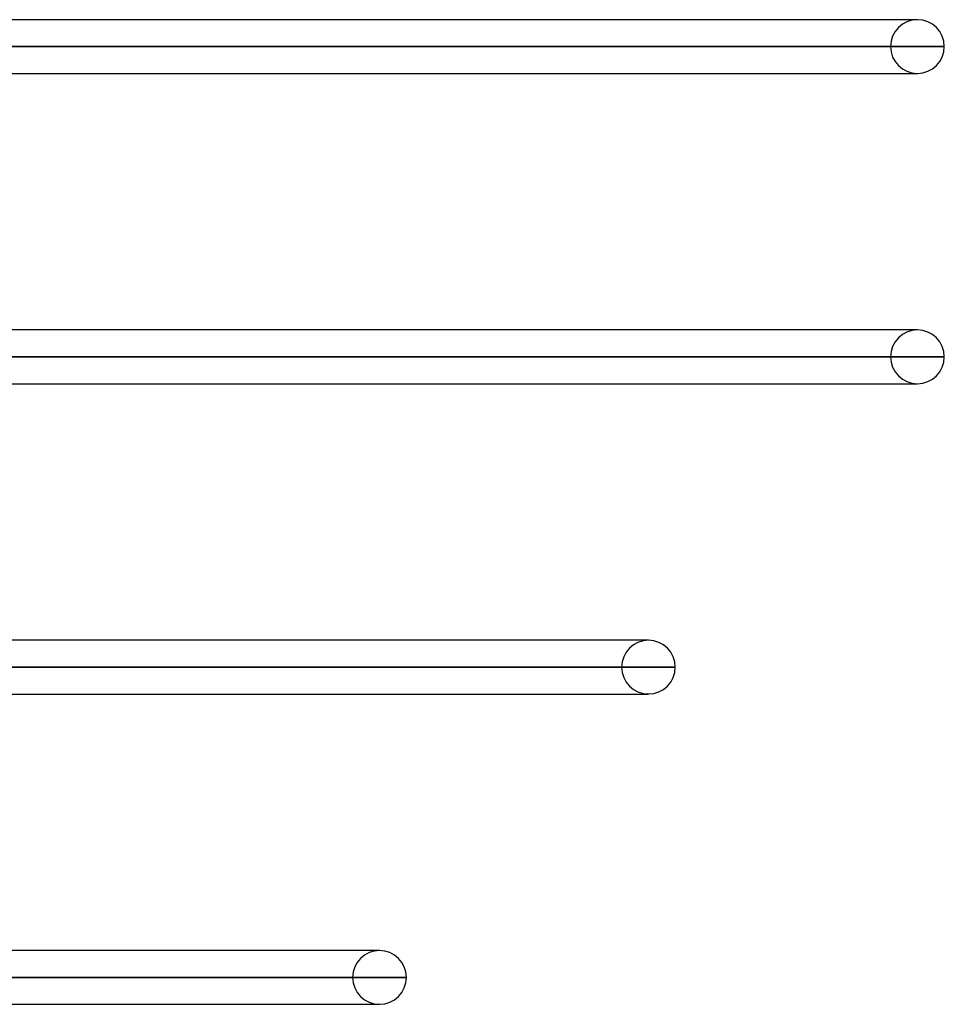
# Model space of a CAD drawing. Header units: millimetres. Extents: x -215 to 215, y -97 to 81.
# Tile 82 of 85: x 142 to 169, y -44 to -16. Entities that reach past the tile are written whole.
import ezdxf

# ---------------------------------------------------------------- set-up
doc = ezdxf.new("R2010")
doc.units = ezdxf.units.MM
doc.layers.add('MAIN-1', color=7, linetype='Continuous')
doc.layers.add('MAIN-2', color=7, linetype='Continuous')

msp = doc.modelspace()

# ---------------------------------------------------------------- linework, layer by layer
at = {"layer": 'MAIN-1'}
for p, q in [((167.75, -15.694), (122.187, -15.694)), ((167.75, -15.694), (167.561, -15.694)), ((122.187, -16.456), (168.512, -16.456)), ((122.187, -17.219), (167.75, -17.219)), ((167.75, -24.494), (122.187, -24.494)), ((167.75, -24.494), (167.561, -24.494)), ((122.187, -25.256), (168.512, -25.256)), ((121.918, -26.019), (167.75, -26.019)), ((160.125, -33.294), (117.46, -33.294)), ((160.125, -33.294), (159.945, -33.294)), ((116.993, -34.056), (160.887, -34.056)), ((116.526, -34.819), (160.125, -34.819)), ((152.5, -42.094), (112.069, -42.094)), ((152.5, -42.094), (152.329, -42.094)), ((111.601, -42.856), (153.262, -42.856)), ((111.113, -43.619), (152.5, -43.619))]:
    msp.add_line(p, q, dxfattribs=at)
for centre, start, end in [((167.75, -16.456), 0, 90), ((167.75, -16.456), 270, 0), ((167.75, -25.256), 0, 90), ((167.75, -25.256), 270, 0), ((160.125, -34.056), 0, 90), ((160.125, -34.056), 270, 0), ((152.5, -42.856), 0, 90), ((152.5, -42.856), 270, 0)]:
    msp.add_arc(centre, 0.762, start, end, dxfattribs=at)
at = {"layer": 'MAIN-2'}
for p, q in [((166.988, -16.456), (121.033, -16.456)), ((121.033, -16.456), (166.988, -16.456)), ((168.512, -16.456), (122.179, -16.456)), ((167.561, -17.219), (167.75, -17.219)), ((166.988, -25.256), (121.143, -25.256)), ((121.143, -25.256), (166.988, -25.256)), ((168.512, -25.256), (122.179, -25.256)), ((167.561, -26.019), (167.75, -26.019)), ((159.363, -34.056), (115.748, -34.056)), ((115.748, -34.056), (159.363, -34.056)), ((160.887, -34.056), (116.864, -34.056)), ((159.945, -34.819), (160.125, -34.819)), ((151.738, -42.856), (110.481, -42.856)), ((110.481, -42.856), (151.738, -42.856)), ((153.262, -42.856), (111.471, -42.856)), ((152.329, -43.619), (152.5, -43.619))]:
    msp.add_line(p, q, dxfattribs=at)
for centre, start, end in [((167.75, -16.456), 90, 180), ((167.75, -16.456), 180, 270), ((167.75, -25.256), 90, 180), ((167.75, -25.256), 180, 270), ((160.125, -34.056), 90, 180), ((160.125, -34.056), 180, 270), ((152.5, -42.856), 90, 180), ((152.5, -42.856), 180, 270)]:
    msp.add_arc(centre, 0.762, start, end, dxfattribs=at)

doc.saveas('drawing.dxf')
